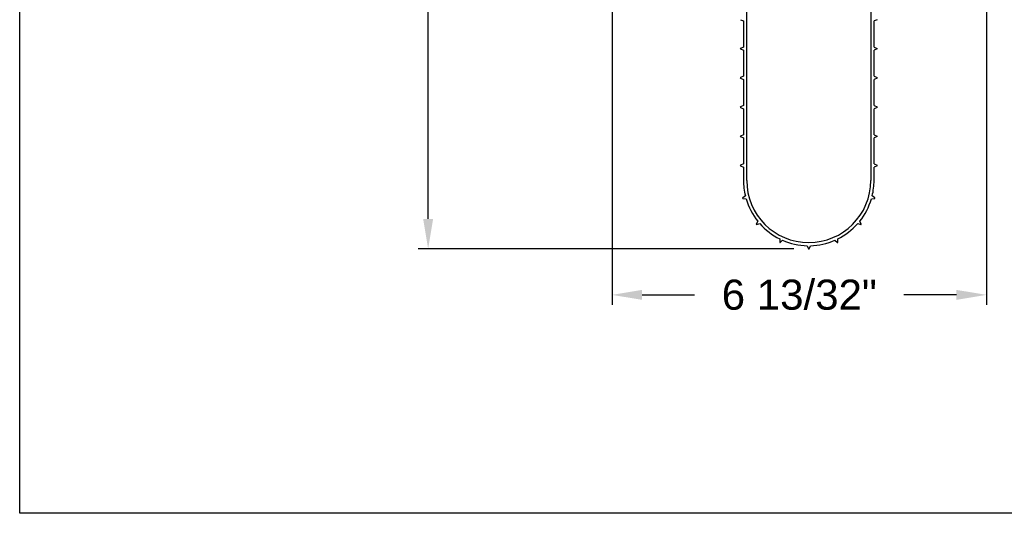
# Model space of a CAD drawing. Header units: inches. Extents: x 144.9 to 238.4, y 214.8 to 247.7.
# Tile 204 of 256: x 169.6 to 172.7, y 234.4 to 236. Entities that reach past the tile are written whole.
import ezdxf

# ---------------------------------------------------------------- set-up
doc = ezdxf.new("R2010")
doc.units = ezdxf.units.IN
doc.header["$LTSCALE"] = 0.25
doc.header["$MEASUREMENT"] = 0
doc.layers.add('ANNOTATIONS', color=1, linetype='Continuous')
doc.layers.add('DETAILS', color=4, linetype='Continuous')
doc.styles.add('ARIAL', font='arial.ttf', dxfattribs={"height": 0.09375})
doc.dimstyles.new('STANDARD$0', dxfattribs={"dimtxt": 0.09375, "dimasz": 0.09375, "dimexe": 0.03125, "dimexo": 0.046875, "dimgap": 0.09, "dimtad": 0, "dimtih": 1, "dimtoh": 1, "dimdec": 4, "dimzin": 0, "dimdsep": 46, "dimtxsty": 'ARIAL', "dimcen": 0.09, "dimadec": 0, "dimazin": 0, "dimtfac": 1, "dimtdec": 4, "dimtofl": 0, "dimtmove": 0, "dimatfit": 1, "dimfxl": 1, "dimtolj": 1, "dimtzin": 0, "dimarcsym": 0})

# ---------------------------------------------------------------- blocks, each defined once
blk = doc.blocks.new('*D55')
at = {"layer": 'ANNOTATIONS', "color": 0, "lineweight": -2, "transparency": 16777216}
for p, q in [((171.9341, 237.7976), (170.8301, 237.7976)), ((170.8613, 237.7039), (170.8613, 236.6729)), ((170.8613, 235.3648), (170.8613, 236.3958)), ((172.0002, 235.2711), (170.8301, 235.2711))]:
    blk.add_line(p, q, dxfattribs=at)
at = {"layer": 'ANNOTATIONS', "color": 0, "transparency": 16777216}
for points in [[(170.8457, 237.7039), (170.8769, 237.7039), (170.8613, 237.7976)], [(170.8457, 235.3648), (170.8769, 235.3648), (170.8613, 235.2711)]]:
    blk.add_solid(points, dxfattribs=at)
at = {"layer": 'defpoints', "color": 0, "transparency": 16777216}
for p in [(170.8613, 237.7976), (171.981, 237.7976), (172.0471, 235.2711)]:
    blk.add_point(p, dxfattribs=at)
at = {"layer": 'ANNOTATIONS', "color": 0, "transparency": 16777216, "insert": (170.8613, 236.5343), "char_height": 0.09375, "attachment_point": 5, "style": 'ARIAL'}
blk.add_mtext('\\A1;13 7/8"', dxfattribs=at)
blk = doc.blocks.new('*D57')
at = {"layer": 'ANNOTATIONS', "color": 0, "lineweight": -2, "transparency": 16777216}
for p, q in [((171.4343, 236.4758), (171.4343, 235.0966)), ((172.6007, 236.475), (172.6007, 235.0966)), ((171.528, 235.1278), (171.6913, 235.1278)), ((172.5069, 235.1278), (172.3437, 235.1278))]:
    blk.add_line(p, q, dxfattribs=at)
at = {"layer": 'ANNOTATIONS', "color": 0, "transparency": 16777216}
for points in [[(171.528, 235.1434), (171.528, 235.1122), (171.4343, 235.1278)], [(172.5069, 235.1434), (172.5069, 235.1122), (172.6007, 235.1278)]]:
    blk.add_solid(points, dxfattribs=at)
at = {"layer": 'defpoints', "color": 0, "transparency": 16777216}
for p in [(171.4343, 236.5227), (172.6007, 236.5219), (172.6007, 235.1278)]:
    blk.add_point(p, dxfattribs=at)
at = {"layer": 'ANNOTATIONS', "color": 0, "transparency": 16777216, "insert": (172.0175, 235.1278), "char_height": 0.09375, "attachment_point": 5, "style": 'ARIAL'}
blk.add_mtext('\\A1;6 13/32"', dxfattribs=at)

msp = doc.modelspace()

# ---------------------------------------------------------------- linework, layer by layer
at = {"layer": 'defpoints'}
msp.add_lwpolyline([(190.46619, 234.44685), (169.58887, 234.44685), (169.58887, 247.18196), (190.46619, 247.18196)], close=True, dxfattribs=at)
at = {"layer": 'DETAILS'}
for p, q in [((171.85378, 235.48434), (171.85378, 236.39657)), ((172.24038, 236.39657), (172.24038, 235.48434)), ((171.83431, 235.98567), (171.84376, 235.98159)), ((171.84376, 235.98159), (171.84376, 235.9003)), ((172.25986, 235.98567), (172.25041, 235.98159)), ((172.25041, 235.9003), (172.25041, 235.98159)), ((171.84376, 235.9003), (171.83431, 235.89622)), ((171.83431, 235.89455), (171.84376, 235.89046)), ((171.84376, 235.89046), (171.84376, 235.80918)), ((172.25041, 235.9003), (172.25986, 235.89622)), ((172.25986, 235.89455), (172.25041, 235.89046)), ((172.25041, 235.80918), (172.25041, 235.89046)), ((171.84376, 235.80918), (171.83431, 235.8051)), ((171.83431, 235.80342), (171.84376, 235.79934)), ((171.84376, 235.79934), (171.84376, 235.71805)), ((172.25041, 235.80918), (172.25986, 235.8051)), ((172.25986, 235.80342), (172.25041, 235.79934)), ((172.25041, 235.71805), (172.25041, 235.79934)), ((171.84376, 235.71805), (171.83431, 235.71397)), ((171.83431, 235.7123), (171.84376, 235.70821)), ((171.84376, 235.70821), (171.84376, 235.62693)), ((172.25041, 235.71805), (172.25986, 235.71397)), ((172.25986, 235.7123), (172.25041, 235.70821)), ((172.25041, 235.62693), (172.25041, 235.70821)), ((171.84376, 235.62693), (171.83431, 235.62285)), ((171.83431, 235.62117), (171.84376, 235.61709)), ((171.84376, 235.61709), (171.84376, 235.5358)), ((172.25041, 235.62693), (172.25986, 235.62285)), ((172.25986, 235.62117), (172.25041, 235.61709)), ((172.25041, 235.5358), (172.25041, 235.61709)), ((171.84376, 235.5358), (171.83431, 235.53172)), ((171.83431, 235.53005), (171.84376, 235.52596)), ((171.84376, 235.52596), (171.84376, 235.48434)), ((172.25041, 235.5358), (172.25986, 235.53172)), ((172.25986, 235.53005), (172.25041, 235.52596)), ((172.25041, 235.48434), (172.25041, 235.52596)), ((171.84947, 235.43649), (171.8414, 235.43009)), ((171.84183, 235.42848), (171.85202, 235.42698)), ((172.24215, 235.42698), (172.25234, 235.42848)), ((172.25277, 235.43009), (172.24469, 235.43649)), ((171.88821, 235.35746), (171.8836, 235.34825)), ((172.21057, 235.34825), (172.20596, 235.35746)), ((171.88467, 235.34697), (171.89454, 235.34992)), ((172.19963, 235.34992), (172.2095, 235.34697)), ((171.95672, 235.3022), (171.95643, 235.29191)), ((171.95794, 235.2912), (171.96564, 235.29804)), ((172.12853, 235.29804), (172.13622, 235.2912)), ((172.13774, 235.29191), (172.13745, 235.3022)), ((172.04216, 235.28108), (172.04625, 235.27162)), ((172.04792, 235.27162), (172.052, 235.28108))]:
    msp.add_line(p, q, dxfattribs=at)
for centre, radius, start, end in [((171.83467, 235.89538), 0.000911, 113.36434, 246.63566), ((172.2595, 235.89538), 0.000911, 293.36434, 66.63566), ((171.83467, 235.80426), 0.000911, 113.36434, 246.63566), ((172.2595, 235.80426), 0.000911, 293.36434, 66.63566), ((171.83467, 235.71313), 0.000911, 113.36434, 246.63566), ((172.2595, 235.71313), 0.000911, 293.36434, 66.63566), ((171.83467, 235.62201), 0.000911, 113.36434, 246.63566), ((172.2595, 235.62201), 0.000911, 293.36434, 66.63566), ((171.83467, 235.53088), 0.000911, 113.36434, 246.63566), ((172.2595, 235.53088), 0.000911, 293.36434, 66.63566), ((172.04708, 235.48434), 0.20332, 180, 193.61321), ((172.04708, 235.48434), 0.1933, 180, 0), ((172.04708, 235.48434), 0.20332, 346.38679, 0), ((171.84196, 235.42938), 0.000911, 128.36434, 261.63566), ((172.04708, 235.48434), 0.20332, 196.38679, 218.61321), ((172.04708, 235.48434), 0.20332, 321.38679, 343.61321), ((172.2522, 235.42938), 0.000911, 278.36434, 51.63566), ((171.88441, 235.34784), 0.000911, 153.36434, 286.63566), ((172.04708, 235.48434), 0.20332, 221.38679, 243.61321), ((172.04708, 235.48434), 0.20332, 296.38679, 318.61321), ((172.20976, 235.34784), 0.000911, 253.36434, 26.63566), ((172.04708, 235.48434), 0.20332, 246.38679, 268.61321), ((172.04708, 235.48434), 0.20332, 271.38679, 293.61321), ((171.95734, 235.29188), 0.000911, 178.36434, 311.63566), ((172.04708, 235.27199), 0.000911, 203.36434, 336.63566), ((172.13683, 235.29188), 0.000911, 228.36434, 1.63566)]:
    msp.add_arc(centre, radius, start, end, dxfattribs=at)

# ---------------------------------------------------------------- dimensions: what is measured, and where the dimension line sits
at = {"layer": 'ANNOTATIONS'}
dim = msp.add_linear_dim(base=(170.86131, 237.79762), p1=(172.04708, 235.27107), p2=(171.98102, 237.79762), angle=90, text='13 7/8"', dimstyle='STANDARD$0', override={"dimpost": ''}, dxfattribs=at)
dim.commit()
dim.dimension.update_dxf_attribs({"geometry": '*D55', "text_midpoint": (170.86131, 236.53435), "dimtype": 160})
dim = msp.add_linear_dim(base=(172.60067, 235.12781), p1=(171.43427, 236.52272), p2=(172.60067, 236.52187), text='6 13/32"', dimstyle='STANDARD$0', dxfattribs=at)
dim.commit()
dim.dimension.update_dxf_attribs({"geometry": '*D57', "text_midpoint": (172.01747, 235.12781), "dimtype": 160})

doc.saveas('drawing.dxf')
